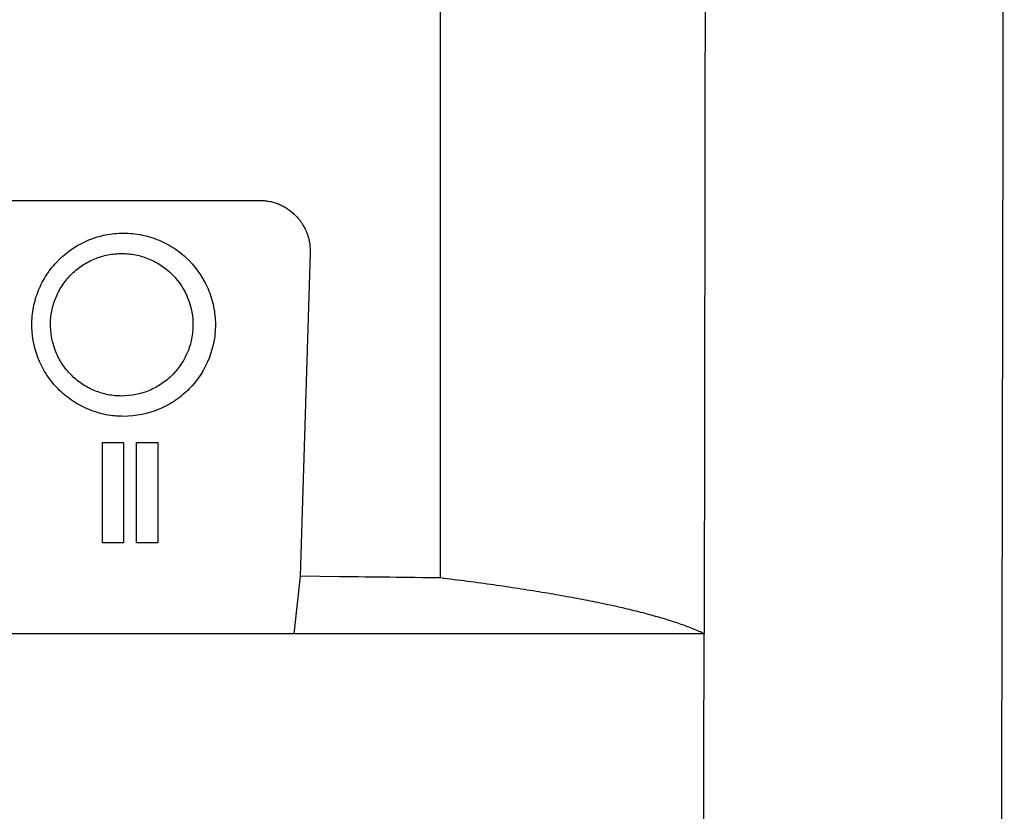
# Model space of a CAD drawing. Extents: x 89 to 1073, y 40 to 812.
# Tile 20 of 67: x 481 to 501, y 418 to 434. Entities that reach past the tile are written whole.
import ezdxf

# ---------------------------------------------------------------- set-up
doc = ezdxf.new("R2010")
doc.units = 0
doc.layers.get('0').update_dxf_attribs({"linetype": 'CONTINUOUS'})

msp = doc.modelspace()

# ---------------------------------------------------------------- linework, layer by layer
at = {"color": 7, "linetype": 'CONTINUOUS'}
for p, q in [((489.677, 422.511), (489.677, 444.114)), ((487.014, 429.161), (486.811, 422.544)), ((482.76, 425.283), (483.195, 425.283)), ((482.76, 423.231), (482.76, 425.283)), ((483.195, 425.283), (483.195, 423.231)), ((483.457, 425.283), (483.892, 425.283)), ((483.457, 423.231), (483.457, 425.283)), ((483.892, 425.283), (483.892, 423.231)), ((483.195, 423.231), (482.76, 423.231)), ((483.892, 423.231), (483.457, 423.231)), ((486.811, 422.544), (486.677, 421.369)), ((487.615, 422.535), (486.811, 422.544)), ((486.677, 421.369), (436.403, 421.369)), ((495.075, 421.369), (486.677, 421.369))]:
    msp.add_line(p, q, dxfattribs=at)
for points in [[(501.166, 417.443), (501.202, 433.038), (501.219, 448.671), (501.216, 464.3)], [(495.103, 444.114), (495.098, 436.528), (495.089, 428.946), (495.075, 421.369)], [(495.068, 417.443), (495.07, 418.751), (495.073, 420.06), (495.075, 421.369)]]:
    msp.add_open_spline(points, degree=3, dxfattribs=at)
for points, knots in [([(437.104, 430.236), (445.228, 430.236), (453.388, 430.236), (469.704, 430.236), (477.859, 430.236), (485.973, 430.236)], [0, 0, 0, 0, 0.5, 0.5, 1, 1, 1, 1]), ([(485.973, 430.236), (486.005, 430.235), (486.068, 430.233), (486.162, 430.221), (486.251, 430.202), (486.338, 430.175), (486.421, 430.139), (486.501, 430.096), (486.578, 430.045), (486.651, 429.986), (486.755, 429.888), (486.874, 429.735), (486.964, 429.534), (487.011, 429.34), (487.013, 429.22), (487.014, 429.161)], [0, 0, 0, 0, 0.057811, 0.114036, 0.169095, 0.223438, 0.277531, 0.331847, 0.386854, 0.443001, 0.500711, 0.643799, 0.786967, 0.89356, 1, 1, 1, 1]), ([(483.195, 425.817), (483.073, 425.817), (482.953, 425.828), (482.717, 425.874), (482.6, 425.909), (482.376, 426), (482.27, 426.055), (482.068, 426.187), (481.972, 426.263), (481.799, 426.431), (481.721, 426.523), (481.583, 426.722), (481.523, 426.829), (481.378, 427.159), (481.324, 427.401), (481.314, 427.763), (481.323, 427.886), (481.363, 428.124), (481.395, 428.241), (481.48, 428.467), (481.535, 428.577), (481.662, 428.782), (481.735, 428.878), (481.983, 429.145), (482.181, 429.288), (482.51, 429.442), (482.624, 429.482), (482.857, 429.54), (482.978, 429.558), (483.099, 429.564)], [0, 0, 0, 0, 0.0625, 0.0625, 0.125, 0.125, 0.1875, 0.1875, 0.25, 0.25, 0.3125, 0.3125, 0.375, 0.375, 0.5, 0.5, 0.5625, 0.5625, 0.625, 0.625, 0.6875, 0.6875, 0.75, 0.75, 0.875, 0.875, 0.9375, 0.9375, 1, 1, 1, 1]), ([(483.099, 429.564), (483.225, 429.571), (483.349, 429.564), (483.594, 429.528), (483.717, 429.497), (483.951, 429.412), (484.063, 429.359), (484.276, 429.23), (484.377, 429.154), (484.651, 428.901), (484.802, 428.694), (484.956, 428.354), (484.997, 428.234), (485.053, 427.99), (485.069, 427.866), (485.076, 427.617), (485.066, 427.49), (485.023, 427.244), (484.989, 427.124), (484.852, 426.773), (484.714, 426.561), (484.451, 426.292), (484.356, 426.212), (484.15, 426.072), (484.039, 426.012), (483.695, 425.867), (483.446, 425.817), (483.195, 425.817)], [0, 0, 0, 0, 0.0625, 0.0625, 0.125, 0.125, 0.1875, 0.1875, 0.25, 0.25, 0.375, 0.375, 0.4375, 0.4375, 0.5, 0.5, 0.5625, 0.5625, 0.625, 0.625, 0.75, 0.75, 0.8125, 0.8125, 0.875, 0.875, 1, 1, 1, 1]), ([(483.156, 426.233), (483.062, 426.233), (482.969, 426.242), (482.786, 426.278), (482.695, 426.305), (482.521, 426.375), (482.438, 426.419), (482.282, 426.521), (482.207, 426.58), (482.073, 426.711), (482.012, 426.782), (481.905, 426.937), (481.858, 427.02), (481.745, 427.277), (481.703, 427.466), (481.696, 427.747), (481.702, 427.842), (481.734, 428.028), (481.758, 428.119), (481.825, 428.294), (481.867, 428.38), (481.967, 428.541), (482.024, 428.615), (482.151, 428.753), (482.222, 428.816), (482.374, 428.926), (482.454, 428.973), (482.624, 429.053), (482.714, 429.084), (482.895, 429.129), (482.987, 429.143), (483.082, 429.148)], [0, 0, 0, 0, 0.0625, 0.0625, 0.125, 0.125, 0.1875, 0.1875, 0.25, 0.25, 0.3125, 0.3125, 0.375, 0.375, 0.5, 0.5, 0.5625, 0.5625, 0.625, 0.625, 0.6875, 0.6875, 0.75, 0.75, 0.8125, 0.8125, 0.875, 0.875, 0.9375, 0.9375, 1, 1, 1, 1]), ([(483.082, 429.148), (483.179, 429.153), (483.275, 429.148), (483.466, 429.12), (483.561, 429.096), (483.743, 429.03), (483.83, 428.989), (483.995, 428.888), (484.074, 428.829), (484.287, 428.633), (484.403, 428.471), (484.564, 428.119), (484.609, 427.925), (484.616, 427.633), (484.609, 427.535), (484.576, 427.343), (484.549, 427.25), (484.442, 426.977), (484.335, 426.812), (484.131, 426.603), (484.057, 426.541), (483.897, 426.432), (483.811, 426.385), (483.544, 426.273), (483.351, 426.233), (483.156, 426.233)], [0, 0, 0, 0, 0.0625, 0.0625, 0.125, 0.125, 0.1875, 0.1875, 0.25, 0.25, 0.375, 0.375, 0.5, 0.5, 0.5625, 0.5625, 0.625, 0.625, 0.75, 0.75, 0.8125, 0.8125, 0.875, 0.875, 1, 1, 1, 1]), ([(489.677, 422.51), (489.333, 422.514), (488.646, 422.523), (487.958, 422.531), (487.615, 422.535)], [0, 0, 0, 0, 0.5, 1, 1, 1, 1]), ([(495.075, 421.369), (495.041, 421.385), (494.973, 421.417), (494.859, 421.465), (494.738, 421.513), (494.607, 421.56), (494.468, 421.607), (494.321, 421.654), (494.165, 421.701), (494, 421.747), (493.827, 421.793), (493.645, 421.839), (493.455, 421.884), (493.256, 421.93), (492.989, 421.987), (492.646, 422.057), (492.215, 422.137), (491.758, 422.215), (491.277, 422.292), (490.769, 422.367), (490.239, 422.44), (489.864, 422.486), (489.677, 422.51)], [0, 0, 0, 0, 0.0384332, 0.0768204, 0.1151754, 0.1535122, 0.1918445, 0.2301865, 0.2685518, 0.3069544, 0.3454082, 0.3839269, 0.4225242, 0.4612137, 0.5000089, 0.5719588, 0.6435876, 0.7149828, 0.7862327, 0.8574262, 0.9286523, 1, 1, 1, 1])]:
    msp.add_open_spline(points, degree=3, knots=knots, dxfattribs=at)

doc.saveas('drawing.dxf')
